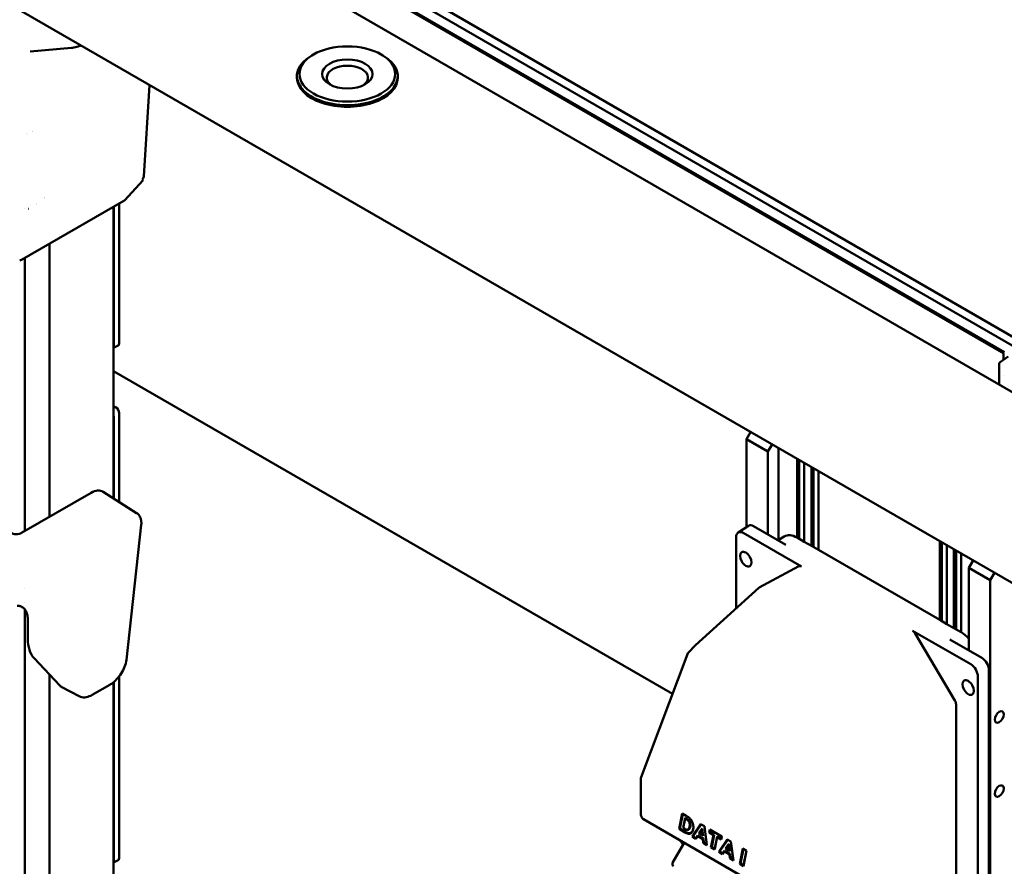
# Model space of a CAD drawing. Header units: millimetres. Extents: x 0 to 7913, y -180 to 2523.
# Tile 50 of 59: x 2830 to 3025, y 1336 to 1504. Entities that reach past the tile are written whole.
import ezdxf

# ---------------------------------------------------------------- set-up
doc = ezdxf.new("R2010")
doc.units = ezdxf.units.MM
doc.header["$LTSCALE"] = 3
doc.layers.add('Sichtbar (ISO)', color=7, linetype='Continuous', lineweight=50)

msp = doc.modelspace()

# ---------------------------------------------------------------- linework, layer by layer
at = {"layer": 'Sichtbar (ISO)'}
for p, q in [((3296.947, 1236.343), (2694.492, 1584.171)), ((3028.848, 1440.039), (2840.975, 1548.507)), ((3027.273, 1439.122), (2841.014, 1546.658)), ((3025.293, 1438.082), (2841.062, 1544.448)), ((3024.76, 1438.124), (2841.067, 1544.179)), ((2841.213, 1537.358), (3175.217, 1344.521)), ((2840.245, 1498.435), (2832.016, 1497.7)), ((2888.24, 1497.132), (2887.886, 1496.928)), ((2901.675, 1497.132), (2902.028, 1496.928)), ((2884.957, 1492.519), (2884.957, 1492.845)), ((2904.957, 1492.519), (2904.957, 1492.845)), ((2854.588, 1472.922), (2855.744, 1491.072)), ((2854.241, 1472.344), (2854.462, 1472.583)), ((2850.727, 1468.191), (2854.455, 1472.22)), ((2854.241, 1472.344), (2854.455, 1472.22)), ((2850.647, 1468.126), (2830.318, 1456.389)), ((2848.581, 1409.106), (2848.581, 1466.934)), ((2848.614, 1466.953), (2848.614, 1439.29)), ((2849.702, 1439.855), (2849.702, 1467.581)), ((2835.914, 1459.62), (2835.914, 1405.468)), ((2830.959, 1402.607), (2830.959, 1456.76)), ((2848.581, 1438.923), (2849.482, 1439.39)), ((3025.113, 1437.513), (3025.113, 1436.59)), ((3024.216, 1435.679), (3024.216, 1433.389)), ((3026.024, 1437.256), (3024.421, 1436.083)), ((2848.581, 1434.345), (2959.444, 1370.338)), ((3025.113, 1433.556), (3025.113, 1433.556)), ((3024.216, 1431.702), (3024.216, 1433.389)), ((2848.995, 1427.199), (2848.581, 1427.438)), ((2849.702, 1408.393), (2849.702, 1425.975)), ((2848.614, 1425.346), (2848.614, 1409.085)), ((2974.118, 1420.81), (2974.949, 1422.249)), ((2974.118, 1420.81), (2978.36, 1418.361)), ((2974.118, 1403.417), (2974.118, 1420.81)), ((2978.36, 1418.361), (2979.191, 1419.8)), ((2978.36, 1401.956), (2978.36, 1418.361)), ((2980.482, 1419.055), (2980.482, 1400.833)), ((2984.159, 1416.932), (2984.159, 1401.312)), ((2984.583, 1416.687), (2984.583, 1401.067)), ((2985.573, 1416.115), (2985.573, 1400.496)), ((2986.987, 1415.299), (2986.987, 1399.679)), ((2987.411, 1415.054), (2987.411, 1399.434)), ((2988.401, 1414.482), (2988.401, 1398.863)), ((2830.328, 1402.243), (2844.116, 1410.203)), ((2853.159, 1406.195), (2846.541, 1410.403)), ((2853.159, 1406.195), (2853.159, 1406.195)), ((2851.15, 1377.071), (2854.082, 1403.833)), ((2972.45, 1402.314), (2974.497, 1403.668)), ((2973.484, 1402.236), (2985.022, 1395.575)), ((2981.896, 1399.915), (2975.531, 1403.59)), ((2972.071, 1401.42), (2972.071, 1387.312)), ((2980.396, 1400.781), (2981.617, 1401.534)), ((2984.159, 1401.312), (2985.573, 1400.496)), ((2986.987, 1399.679), (2985.573, 1400.496)), ((3012.443, 1400.602), (3012.443, 1384.982)), ((3012.867, 1400.357), (3012.867, 1384.738)), ((2986.987, 1399.679), (2988.401, 1398.863)), ((3012.443, 1384.982), (2988.401, 1398.863)), ((3013.857, 1399.785), (3013.857, 1384.166)), ((3015.271, 1398.969), (3015.271, 1383.35)), ((3015.696, 1398.724), (3015.696, 1383.105)), ((3016.686, 1398.152), (3016.686, 1382.533)), ((3019.072, 1396.774), (3018.241, 1395.335)), ((2976.614, 1391.428), (2984.513, 1395.635)), ((3018.241, 1395.335), (3022.484, 1392.886)), ((3018.241, 1378.931), (3018.241, 1395.335)), ((3023.315, 1394.325), (3022.484, 1392.886)), ((3022.484, 607.416), (3022.484, 1392.886)), ((2830.959, 1391.32), (2830.959, 1391.321)), ((2976.546, 1391.379), (2963.979, 1379.956)), ((2830.959, 1388.451), (2830.959, 1388.452)), ((2830.959, 1256.466), (2830.959, 1387.106)), ((2831.576, 1384.974), (2831.576, 1381.26)), ((3012.443, 1384.982), (3013.857, 1384.166)), ((3007.054, 1382.855), (3018.592, 1376.193)), ((3015.271, 1383.35), (3013.857, 1384.166)), ((3015.271, 1383.35), (3016.686, 1382.533)), ((3015.462, 1368.999), (3007.563, 1382.327)), ((3020.788, 1377.461), (3014.423, 1381.135)), ((2962.61, 1378.534), (2963.93, 1379.909)), ((2832.821, 1377.419), (2837.913, 1371.962)), ((2953.228, 1353.795), (2962.396, 1378.193)), ((3022.201, 1375.013), (3022.201, 1226.321)), ((2835.914, 1374.104), (2835.914, 1250.644)), ((2849.702, 1337.793), (2849.702, 1373.807)), ((3020.006, 1373.745), (3020.006, 1225.139)), ((2841.75, 1369.855), (2838.347, 1371.63)), ((2844.367, 1370.123), (2847.828, 1372.121)), ((2848.581, 1239.683), (2848.581, 1372.647)), ((2848.614, 1372.674), (2848.614, 1337.228)), ((3015.684, 1226.001), (3015.684, 1368.262)), ((2953.166, 1346.523), (2953.166, 1353.42)), ((2953.228, 1353.795), (2953.228, 1353.795)), ((2960.737, 1343.538), (2961.359, 1346.608)), ((2960.895, 1343.61), (2961.487, 1346.534)), ((2961.359, 1346.608), (2962.179, 1346.135)), ((2961.97, 1345.717), (2961.572, 1343.745)), ((2961.956, 1345.561), (2961.588, 1343.736)), ((2961.97, 1345.717), (2961.956, 1345.561)), ((2962.236, 1345.399), (2961.956, 1345.561)), ((2962.307, 1345.522), (2961.97, 1345.717)), ((2982.286, 1328.957), (2953.712, 1345.454)), ((2960.895, 1343.61), (2960.737, 1343.538)), ((2961.892, 1343.034), (2960.895, 1343.61)), ((2961.572, 1343.745), (2961.588, 1343.736)), ((2961.588, 1343.736), (2961.797, 1343.616)), ((2961.797, 1343.616), (2961.867, 1343.575)), ((2963.34, 1342.035), (2965.02, 1344.495)), ((2963.532, 1342.088), (2965.132, 1344.43)), ((2965.356, 1343.615), (2964.673, 1342.695)), ((2965.02, 1344.495), (2965.767, 1344.063)), ((2965.356, 1343.615), (2965.243, 1343.359)), ((2965.52, 1342.206), (2965.356, 1343.615)), ((2965.767, 1344.063), (2966.25, 1340.355)), ((2961.822, 1342.912), (2960.737, 1343.538)), ((2963.532, 1342.088), (2963.34, 1342.035)), ((2964.102, 1341.596), (2963.34, 1342.035)), ((2964.13, 1341.742), (2963.532, 1342.088)), ((2964.441, 1342.121), (2964.102, 1341.596)), ((2964.13, 1341.742), (2964.102, 1341.596)), ((2964.47, 1342.268), (2964.13, 1341.742)), ((2964.47, 1342.268), (2964.441, 1342.121)), ((2965.459, 1341.534), (2964.441, 1342.121)), ((2965.591, 1341.621), (2964.47, 1342.268)), ((2964.673, 1342.695), (2964.727, 1342.663)), ((2965.243, 1343.359), (2964.727, 1342.663)), ((2964.727, 1342.663), (2965.367, 1342.294)), ((2965.367, 1342.294), (2965.243, 1343.359)), ((2965.52, 1342.206), (2965.367, 1342.294)), ((2966.747, 1342.788), (2966.875, 1343.424)), ((2966.905, 1342.861), (2966.747, 1342.788)), ((2967.577, 1342.309), (2966.747, 1342.788)), ((2966.875, 1343.424), (2969.248, 1342.054)), ((2966.905, 1342.861), (2967.003, 1343.35)), ((2967.734, 1342.382), (2966.905, 1342.861)), ((2967.083, 1339.874), (2967.577, 1342.309)), ((2967.24, 1339.947), (2967.734, 1342.382)), ((2967.734, 1342.382), (2967.577, 1342.309)), ((2968.302, 1341.891), (2967.81, 1339.455)), ((2968.315, 1342.046), (2967.823, 1339.61)), ((2968.315, 1342.046), (2968.302, 1341.891)), ((2969.12, 1341.418), (2968.302, 1341.891)), ((2969.133, 1341.574), (2968.315, 1342.046)), ((2969.248, 1342.054), (2969.12, 1341.418)), ((2969.232, 1342.063), (2969.133, 1341.574)), ((2961.779, 1340.797), (2959.479, 1336.813)), ((2965.591, 1341.621), (2965.459, 1341.534)), ((2965.554, 1340.757), (2965.459, 1341.534)), ((2965.685, 1340.844), (2965.554, 1340.757)), ((2966.25, 1340.355), (2965.554, 1340.757)), ((2965.685, 1340.844), (2965.591, 1341.621)), ((2966.227, 1340.532), (2965.685, 1340.844)), ((2967.24, 1339.947), (2967.083, 1339.874)), ((2967.81, 1339.455), (2967.083, 1339.874)), ((2967.823, 1339.61), (2967.24, 1339.947)), ((2968.607, 1338.994), (2970.287, 1341.454)), ((2968.799, 1339.047), (2970.399, 1341.389)), ((2969.133, 1341.574), (2969.12, 1341.418)), ((2970.623, 1340.574), (2969.94, 1339.654)), ((2970.51, 1340.318), (2969.994, 1339.622)), ((2970.287, 1341.454), (2971.035, 1341.022)), ((2970.623, 1340.574), (2970.51, 1340.318)), ((2970.634, 1339.253), (2970.51, 1340.318)), ((2970.787, 1339.165), (2970.623, 1340.574)), ((2971.035, 1341.022), (2971.517, 1337.314)), ((2967.823, 1339.61), (2967.81, 1339.455)), ((2968.799, 1339.047), (2968.607, 1338.994)), ((2969.369, 1338.555), (2968.607, 1338.994)), ((2969.398, 1338.701), (2968.799, 1339.047)), ((2969.708, 1339.08), (2969.369, 1338.555)), ((2969.398, 1338.701), (2969.369, 1338.555)), ((2969.737, 1339.227), (2969.398, 1338.701)), ((2969.737, 1339.227), (2969.708, 1339.08)), ((2970.726, 1338.493), (2969.708, 1339.08)), ((2970.858, 1338.58), (2969.737, 1339.227)), ((2969.94, 1339.654), (2969.994, 1339.622)), ((2969.994, 1339.622), (2970.634, 1339.253)), ((2970.787, 1339.165), (2970.634, 1339.253)), ((2970.858, 1338.58), (2970.726, 1338.493)), ((2970.821, 1337.716), (2970.726, 1338.493)), ((2970.953, 1337.804), (2970.821, 1337.716)), ((2971.517, 1337.314), (2970.821, 1337.716)), ((2970.953, 1337.804), (2970.858, 1338.58)), ((2971.494, 1337.491), (2970.953, 1337.804)), ((2972.774, 1336.588), (2973.396, 1339.659)), ((2972.932, 1336.661), (2973.524, 1339.585)), ((2973.396, 1339.659), (2974.121, 1339.24)), ((2974.121, 1339.24), (2973.502, 1336.169)), ((2974.105, 1339.249), (2973.515, 1336.324)), ((2848.581, 1336.86), (2849.482, 1337.328)), ((2972.932, 1336.661), (2972.774, 1336.588)), ((2973.502, 1336.169), (2972.774, 1336.588)), ((2973.515, 1336.324), (2972.932, 1336.661)), ((2973.515, 1336.324), (2973.502, 1336.169))]:
    msp.add_line(p, q, dxfattribs=at)
for centre, radius, start, end in [((2829.818, 1457.255), 1, 278.79398, 300), ((3024.716, 1435.679), 0.5, 126.21339, 180), ((2964.651, 1379.216), 1, 132.27055, 136.17958), ((2963.332, 1377.841), 1, 136.17958, 159.407), ((2959.912, 1336.563), 0.5, 150, 240)]:
    msp.add_arc(centre, radius, start, end, dxfattribs=at)
for centre, major_axis, ratio, start_param, end_param in [((2840.156, 1499.431), (0.089, -0.996), 0.7886751, 0, 0.0000215), ((2894.957, 1492.845), (10, 0), 0.5773503, 2.3561945, 7.0685835), ((2894.957, 1492.519), (4.1, 0), 0.5773503, 5.602279, 10.1056843), ((2894.957, 1492.519), (-10, 0), 0.5773503, 0, 3.1415927), ((2802.183, 1464.675), (-40.522, -20.876), 0.0452171, 3.8827976, 3.8829291), ((2802.183, 1464.675), (-40.522, -20.876), 0.0452171, 3.8452796, 3.845283), ((2853.882, 1473.384), (-0.499, 0.867), 0.580177, 3.3204718, 3.8603152), ((2812.082, 1458.96), (-40.522, -20.876), 0.0452171, 2.1434656, 2.1435602), ((2830.964, 1469.861), (1.5, -2.598), 0.5773503, 6.0272375, 6.0272545), ((2833.06, 1468.719), (3.189, 0.359), 0.3610352, 4.7564841, 4.7568101), ((2850.147, 1468.992), (0.5, -0.866), 0.5773503, 0, 0.1770567), ((2831.318, 1468.84), (4.05, 0), 0.5773503, 4.6379445, 4.6379691), ((2831.318, 1468.84), (4.05, 0), 0.5773503, 4.8029429, 4.8041296), ((2847.907, 1439.699), (0.5, -0.867), 0.5769548, 0.4789301, 0.7850555), ((2848.995, 1440.264), (0.5, -0.867), 0.5769548, 6.2570233, 7.0682409), ((3024.758, 1437.716), (-0.251, 0.433), 0.5791031, 3.9252889, 5.4930435), ((2847.907, 1425.754), (0.5, -0.866), 0.577746, 0.7857408, 1.0918662), ((2848.995, 1426.383), (-0.5, 0.866), 0.577746, 3.9273334, 5.4974445), ((2844.116, 1406.338), (2.367, 4.1), 0.5773503, 6.2584901, 7.0685835), ((2829.267, 1402.898), (1.5, -0.047), 0.5971344, 3.945706, 5.5165024), ((2853.088, 1403.942), (0.994, -0.109), 0.6458593, 0, 0.0000343), ((2973.486, 1400.601), (-1.001, 1.734), 0.5766475, 5.4983961, 7.0679745), ((2975.533, 1401.955), (-1.001, 1.734), 0.5766475, 5.4983961, 6.3180494), ((2984.159, 1397.227), (2.498, -4.333), 0.5773501, 2.3568038, 3.1590566), ((2985.028, 1394.754), (-0.532, 0.87), 0.5719715, 5.4727075, 6.2490475), ((2977.1, 1390.532), (0.489, -0.895), 0.5721872, 3.1355885, 3.2794719), ((3007.048, 1382.041), (0.529, -0.863), 0.5817426, 1.5452801, 2.3216201), ((2838.459, 1385.234), (-4.867, -8.43), 0.5773503, 5.4977871, 6.1086524), ((3016.686, 1378.448), (-2.498, 4.333), 0.5773501, 5.0427978, 5.4983965), ((2850.156, 1377.18), (0.994, -0.109), 0.6458593, 6.2831191, 6.2831853), ((3020.786, 1375.828), (1, -1.732), 0.5780539, 0.7860072, 2.3555855), ((3018.591, 1374.56), (-1, 1.732), 0.5780539, 3.9275998, 5.4971782), ((2840.656, 1375.762), (-2.367, -4.1), 0.5773503, 6.1086524, 6.3078805), ((2847.328, 1372.987), (0.5, -0.866), 0.5773503, 0, 0.0000385), ((3014.976, 1368.664), (0.484, -0.888), 0.5816536, 0.817852, 1.6325759), ((2953.962, 1345.887), (-0.25, -0.433), 0.5773503, 6.2831451, 6.2831853), ((2848.995, 1338.201), (0.5, -0.867), 0.5769548, 6.2570233, 7.0682409), ((2847.907, 1337.637), (0.5, -0.867), 0.5769548, 0.4789301, 0.7850555)]:
    msp.add_ellipse(centre, major_axis=major_axis, ratio=ratio, start_param=start_param, end_param=end_param, dxfattribs=at)
for centre, major_axis in [((2894.957, 1493.254), (-9.5, 0)), ((2894.957, 1493.254), (-5, 0)), ((2973.976, 1397.05), (0.8, -1.386)), ((3018.1, 1371.575), (0.8, -1.386)), ((3024.252, 1365.737), (-0.625, -1.083)), ((3024.252, 1351.04), (-0.625, -1.083))]:
    msp.add_ellipse(centre, major_axis=major_axis, ratio=0.5773503, dxfattribs=at)
for points, knots in [([(2842.137, 1498.928), (2842.135, 1498.927), (2842.133, 1498.926), (2841.947, 1498.852), (2841.753, 1498.784), (2841.378, 1498.665), (2841.193, 1498.613), (2840.819, 1498.522), (2840.63, 1498.485), (2840.383, 1498.45), (2840.313, 1498.441), (2840.245, 1498.435)], [0.0713298, 0.0713298, 0.0713298, 0.0713298, 0.07203982, 0.07203982, 0.13215496, 0.13215496, 0.19140073, 0.19140073, 0.25915923, 0.25915923, 0.28683109, 0.28683109, 0.28683109, 0.28683109]), ([(2853.159, 1406.195), (2853.377, 1406.057), (2853.567, 1405.869), (2853.855, 1405.445), (2853.957, 1405.205), (2854.095, 1404.662), (2854.118, 1404.349), (2854.095, 1403.964), (2854.09, 1403.899), (2854.082, 1403.833)], [0, 0, 0, 0, 0.09913274, 0.09913274, 0.19768768, 0.19768768, 0.31375459, 0.31375459, 0.33729254, 0.33729254, 0.33729254, 0.33729254]), ([(2829.498, 1387.799), (2829.499, 1387.799), (2829.5, 1387.799), (2829.501, 1387.799), (2829.529, 1387.798), (2829.556, 1387.796), (2829.584, 1387.795), (2829.612, 1387.793), (2829.64, 1387.791), (2829.667, 1387.789), (2829.695, 1387.787), (2829.723, 1387.784), (2829.751, 1387.781), (2829.778, 1387.778), (2829.806, 1387.774), (2829.834, 1387.771), (2829.862, 1387.767), (2829.89, 1387.762), (2829.918, 1387.757), (2829.946, 1387.753), (2829.974, 1387.747), (2830.002, 1387.741), (2830.03, 1387.735), (2830.057, 1387.728), (2830.085, 1387.721), (2830.113, 1387.713), (2830.14, 1387.705), (2830.167, 1387.696), (2830.195, 1387.687), (2830.222, 1387.677), (2830.248, 1387.666), (2830.275, 1387.655), (2830.302, 1387.643), (2830.328, 1387.63)], [0.58221775, 0.58221775, 0.58221775, 0.58221775, 0.58333333, 0.58333333, 0.58333333, 0.625, 0.625, 0.625, 0.66666667, 0.66666667, 0.66666667, 0.70833333, 0.70833333, 0.70833333, 0.75, 0.75, 0.75, 0.79166667, 0.79166667, 0.79166667, 0.83333333, 0.83333333, 0.83333333, 0.875, 0.875, 0.875, 0.91666667, 0.91666667, 0.91666667, 0.95833333, 0.95833333, 0.95833333, 0.99999999, 0.99999999, 0.99999999, 0.99999999]), ([(2830.328, 1387.63), (2830.523, 1387.531), (2830.699, 1387.397), (2831.006, 1387.065), (2831.136, 1386.868), (2831.355, 1386.408), (2831.44, 1386.142), (2831.549, 1385.579), (2831.576, 1385.284), (2831.576, 1384.974)], [0.000001, 0.000001, 0.000001, 0.000001, 0.11370383, 0.11370383, 0.22766022, 0.22766022, 0.34822099, 0.34822099, 0.46221541, 0.46221541, 0.46221541, 0.46221541]), ([(2851.15, 1377.071), (2851.1, 1376.621), (2850.974, 1376.146), (2850.607, 1375.227), (2850.368, 1374.772), (2849.823, 1373.941), (2849.515, 1373.553), (2848.865, 1372.874), (2848.516, 1372.574), (2848.052, 1372.256), (2847.94, 1372.186), (2847.828, 1372.121)], [0, 0, 0, 0, 0.16134548, 0.16134548, 0.31478358, 0.31478358, 0.4599869, 0.4599869, 0.60268612, 0.60268612, 0.64726258, 0.64726258, 0.64726258, 0.64726258]), ([(2844.367, 1370.123), (2843.981, 1369.9), (2843.582, 1369.741), (2842.794, 1369.598), (2842.387, 1369.613), (2841.927, 1369.771), (2841.836, 1369.809), (2841.75, 1369.855)], [0, 0, 0, 0, 0.15333421, 0.15333421, 0.30438157, 0.30438157, 0.34228262, 0.34228262, 0.34228262, 0.34228262]), ([(2953.712, 1345.454), (2953.631, 1345.501), (2953.557, 1345.562), (2953.429, 1345.701), (2953.373, 1345.781), (2953.282, 1345.952), (2953.246, 1346.044), (2953.191, 1346.238), (2953.174, 1346.341), (2953.167, 1346.469), (2953.166, 1346.496), (2953.166, 1346.523)], [0, 0, 0, 0, 0.02895174, 0.02895174, 0.05758497, 0.05758497, 0.08699211, 0.08699211, 0.11945649, 0.11945649, 0.1283722, 0.1283722, 0.1283722, 0.1283722]), ([(2962.179, 1346.135), (2962.227, 1346.107), (2962.277, 1346.078), (2962.324, 1346.05), (2962.371, 1346.022), (2962.417, 1345.995), (2962.461, 1345.968), (2962.506, 1345.941), (2962.549, 1345.915), (2962.593, 1345.884)], [0, 0, 0, 0, 0.3333343, 0.3333343, 0.3333343, 0.6666686, 0.6666686, 0.6666686, 1, 1, 1, 1]), ([(2962.593, 1345.884), (2962.649, 1345.845), (2962.708, 1345.801), (2962.818, 1345.708), (2962.871, 1345.659), (2962.923, 1345.605)], [0.000001, 0.000001, 0.000001, 0.000001, 0.024170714, 0.024170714, 0.046937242, 0.046937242, 0.046937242, 0.046937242]), ([(2962.923, 1345.605), (2962.956, 1345.572), (2962.988, 1345.537), (2963.019, 1345.5), (2963.05, 1345.463), (2963.081, 1345.425), (2963.11, 1345.384), (2963.139, 1345.344), (2963.168, 1345.301), (2963.195, 1345.258)], [0, 0, 0, 0, 0.3333333, 0.3333333, 0.3333333, 0.6666667, 0.6666667, 0.6666667, 1, 1, 1, 1]), ([(2961.797, 1343.616), (2961.851, 1343.584), (2961.908, 1343.552), (2961.961, 1343.524), (2962.015, 1343.495), (2962.065, 1343.47), (2962.111, 1343.449), (2962.156, 1343.428), (2962.198, 1343.411), (2962.241, 1343.401)], [0, 0, 0, 0, 0.3333333, 0.3333333, 0.3333333, 0.6666667, 0.6666667, 0.6666667, 1, 1, 1, 1]), ([(2961.867, 1343.575), (2961.923, 1343.542), (2961.98, 1343.51), (2962.035, 1343.481), (2962.089, 1343.452), (2962.14, 1343.427), (2962.189, 1343.405), (2962.238, 1343.382), (2962.284, 1343.364), (2962.33, 1343.352)], [0, 0, 0, 0, 0.3333336, 0.3333336, 0.3333336, 0.6666672, 0.6666672, 0.6666672, 1, 1, 1, 1]), ([(2962.569, 1345.171), (2962.548, 1345.192), (2962.527, 1345.209), (2962.502, 1345.228), (2962.478, 1345.246), (2962.451, 1345.265), (2962.423, 1345.284), (2962.395, 1345.303), (2962.365, 1345.322), (2962.334, 1345.341), (2962.303, 1345.361), (2962.269, 1345.381), (2962.236, 1345.399)], [0, 0, 0, 0, 0.2499995, 0.2499995, 0.2499995, 0.4999997, 0.4999997, 0.4999997, 0.7499998, 0.7499998, 0.7499998, 1, 1, 1, 1]), ([(2962.664, 1345.275), (2962.638, 1345.3), (2962.612, 1345.322), (2962.584, 1345.343), (2962.557, 1345.363), (2962.529, 1345.384), (2962.499, 1345.403), (2962.47, 1345.423), (2962.439, 1345.443), (2962.407, 1345.462), (2962.375, 1345.482), (2962.34, 1345.503), (2962.307, 1345.522)], [0, 0, 0, 0, 0.2499974, 0.2499974, 0.2499974, 0.4999983, 0.4999983, 0.4999983, 0.7499991, 0.7499991, 0.7499991, 1, 1, 1, 1]), ([(2962.476, 1343.418), (2962.512, 1343.435), (2962.545, 1343.457), (2962.576, 1343.484), (2962.608, 1343.511), (2962.638, 1343.544), (2962.667, 1343.583), (2962.696, 1343.622), (2962.724, 1343.668), (2962.748, 1343.716)], [0, 0, 0, 0, 0.3333333, 0.3333333, 0.3333333, 0.6666667, 0.6666667, 0.6666667, 1, 1, 1, 1]), ([(2962.773, 1344.852), (2962.755, 1344.896), (2962.733, 1344.942), (2962.71, 1344.982), (2962.687, 1345.022), (2962.664, 1345.057), (2962.641, 1345.088), (2962.618, 1345.119), (2962.594, 1345.146), (2962.569, 1345.171)], [0, 0, 0, 0, 0.3333331, 0.3333331, 0.3333331, 0.6666666, 0.6666666, 0.6666666, 1, 1, 1, 1]), ([(2962.594, 1343.371), (2962.633, 1343.39), (2962.668, 1343.413), (2962.702, 1343.442), (2962.736, 1343.471), (2962.768, 1343.505), (2962.799, 1343.547), (2962.829, 1343.588), (2962.858, 1343.636), (2962.883, 1343.686)], [0, 0, 0, 0, 0.3333333, 0.3333333, 0.3333333, 0.6666666, 0.6666666, 0.6666666, 1, 1, 1, 1]), ([(2962.903, 1344.904), (2962.882, 1344.953), (2962.858, 1345.004), (2962.832, 1345.05), (2962.806, 1345.096), (2962.778, 1345.138), (2962.75, 1345.175), (2962.723, 1345.212), (2962.694, 1345.245), (2962.664, 1345.275)], [0, 0, 0, 0, 0.3333332, 0.3333332, 0.3333332, 0.6666666, 0.6666666, 0.6666666, 1, 1, 1, 1]), ([(2962.748, 1343.716), (2962.773, 1343.766), (2962.793, 1343.819), (2962.81, 1343.88), (2962.826, 1343.94), (2962.839, 1344.007), (2962.847, 1344.083), (2962.856, 1344.158), (2962.86, 1344.242), (2962.86, 1344.325)], [0, 0, 0, 0, 0.3333333, 0.3333333, 0.3333333, 0.6666667, 0.6666667, 0.6666667, 1, 1, 1, 1]), ([(2962.86, 1344.325), (2962.86, 1344.374), (2962.859, 1344.425), (2962.855, 1344.473), (2962.852, 1344.521), (2962.847, 1344.567), (2962.84, 1344.611), (2962.833, 1344.655), (2962.823, 1344.699), (2962.813, 1344.738), (2962.802, 1344.778), (2962.79, 1344.815), (2962.773, 1344.852)], [0, 0, 0, 0, 0.25, 0.25, 0.25, 0.5, 0.5, 0.5, 0.75, 0.75, 0.75, 1, 1, 1, 1]), ([(2962.883, 1343.686), (2962.91, 1343.739), (2962.931, 1343.796), (2962.948, 1343.86), (2962.966, 1343.924), (2962.979, 1343.994), (2962.988, 1344.073), (2962.997, 1344.152), (2963.002, 1344.239), (2963.002, 1344.325)], [0, 0, 0, 0, 0.3333333, 0.3333333, 0.3333333, 0.6666667, 0.6666667, 0.6666667, 1, 1, 1, 1]), ([(2963.002, 1344.325), (2963.002, 1344.376), (2963, 1344.429), (2962.996, 1344.48), (2962.993, 1344.531), (2962.987, 1344.58), (2962.98, 1344.628), (2962.972, 1344.676), (2962.962, 1344.724), (2962.95, 1344.77), (2962.937, 1344.815), (2962.922, 1344.859), (2962.903, 1344.904)], [0, 0, 0, 0, 0.25, 0.25, 0.25, 0.5, 0.5, 0.5, 0.75, 0.75, 0.75, 1, 1, 1, 1]), ([(2963.195, 1345.258), (2963.223, 1345.215), (2963.249, 1345.171), (2963.274, 1345.126), (2963.298, 1345.081), (2963.321, 1345.036), (2963.343, 1344.989), (2963.365, 1344.943), (2963.386, 1344.895), (2963.404, 1344.848)], [0, 0, 0, 0, 0.3333333, 0.3333333, 0.3333333, 0.6666667, 0.6666667, 0.6666667, 1, 1, 1, 1]), ([(2963.586, 1343.886), (2963.586, 1343.769), (2963.579, 1343.653), (2963.566, 1343.547), (2963.552, 1343.441), (2963.531, 1343.345), (2963.505, 1343.257), (2963.478, 1343.169), (2963.444, 1343.09), (2963.403, 1343.018)], [0, 0, 0, 0, 0.3333333, 0.3333333, 0.3333333, 0.6666667, 0.6666667, 0.6666667, 1, 1, 1, 1]), ([(2963.404, 1344.848), (2963.424, 1344.797), (2963.443, 1344.746), (2963.459, 1344.695), (2963.476, 1344.644), (2963.49, 1344.593), (2963.504, 1344.54), (2963.517, 1344.488), (2963.529, 1344.435), (2963.539, 1344.383)], [0, 0, 0, 0, 0.3333333, 0.3333333, 0.3333333, 0.6666667, 0.6666667, 0.6666667, 1, 1, 1, 1]), ([(2963.586, 1343.926), (2963.585, 1343.827), (2963.578, 1343.73), (2963.566, 1343.64), (2963.553, 1343.537), (2963.533, 1343.445), (2963.508, 1343.361), (2963.482, 1343.276), (2963.45, 1343.2), (2963.411, 1343.131)], [0.04113143, 0.04113143, 0.04113143, 0.04113143, 0.33333333, 0.33333333, 0.33333333, 0.66666667, 0.66666667, 0.66666667, 1, 1, 1, 1]), ([(2963.539, 1344.383), (2963.55, 1344.327), (2963.558, 1344.272), (2963.565, 1344.217), (2963.572, 1344.162), (2963.578, 1344.107), (2963.581, 1344.052), (2963.585, 1343.996), (2963.586, 1343.94), (2963.586, 1343.886)], [0, 0, 0, 0, 0.3333333, 0.3333333, 0.3333333, 0.6666667, 0.6666667, 0.6666667, 1, 1, 1, 1]), ([(2962.396, 1342.632), (2962.338, 1342.649), (2962.279, 1342.673), (2962.219, 1342.701), (2962.158, 1342.729), (2962.096, 1342.761), (2962.029, 1342.797), (2961.962, 1342.832), (2961.891, 1342.872), (2961.822, 1342.912)], [0, 0, 0, 0, 0.3333332, 0.3333332, 0.3333332, 0.6666666, 0.6666666, 0.6666666, 1, 1, 1, 1]), ([(2962.45, 1342.761), (2962.395, 1342.778), (2962.34, 1342.801), (2962.282, 1342.828), (2962.224, 1342.854), (2962.163, 1342.885), (2962.097, 1342.921), (2962.031, 1342.956), (2961.96, 1342.995), (2961.892, 1343.034)], [0, 0, 0, 0, 0.3333333, 0.3333333, 0.3333333, 0.6666667, 0.6666667, 0.6666667, 1, 1, 1, 1]), ([(2962.241, 1343.401), (2962.269, 1343.394), (2962.296, 1343.389), (2962.323, 1343.388), (2962.35, 1343.387), (2962.376, 1343.388), (2962.401, 1343.393), (2962.427, 1343.399), (2962.453, 1343.407), (2962.476, 1343.418)], [0, 0, 0, 0, 0.3333333, 0.3333333, 0.3333333, 0.6666667, 0.6666667, 0.6666667, 1, 1, 1, 1]), ([(2962.33, 1343.352), (2962.362, 1343.344), (2962.393, 1343.339), (2962.423, 1343.338), (2962.453, 1343.336), (2962.483, 1343.338), (2962.511, 1343.344), (2962.54, 1343.349), (2962.568, 1343.359), (2962.594, 1343.371)], [0, 0, 0, 0, 0.3333332, 0.3333332, 0.3333332, 0.6666666, 0.6666666, 0.6666666, 1, 1, 1, 1]), ([(2962.946, 1342.605), (2962.897, 1342.588), (2962.844, 1342.579), (2962.788, 1342.575), (2962.731, 1342.572), (2962.67, 1342.575), (2962.603, 1342.584), (2962.537, 1342.594), (2962.466, 1342.61), (2962.396, 1342.632)], [0, 0, 0, 0, 0.3333333, 0.3333333, 0.3333333, 0.6666666, 0.6666666, 0.6666666, 1, 1, 1, 1]), ([(2962.973, 1342.735), (2962.926, 1342.719), (2962.878, 1342.71), (2962.824, 1342.707), (2962.771, 1342.704), (2962.713, 1342.707), (2962.649, 1342.716), (2962.586, 1342.725), (2962.517, 1342.741), (2962.45, 1342.761)], [0, 0, 0, 0, 0.3333333, 0.3333333, 0.3333333, 0.6666667, 0.6666667, 0.6666667, 1, 1, 1, 1]), ([(2963.403, 1343.018), (2963.365, 1342.949), (2963.32, 1342.885), (2963.273, 1342.83), (2963.225, 1342.776), (2963.174, 1342.73), (2963.12, 1342.693), (2963.066, 1342.655), (2963.008, 1342.626), (2962.946, 1342.605)], [0, 0, 0, 0, 0.3333333, 0.3333333, 0.3333333, 0.6666667, 0.6666667, 0.6666667, 1, 1, 1, 1]), ([(2963.411, 1343.131), (2963.373, 1343.065), (2963.33, 1343.003), (2963.285, 1342.951), (2963.239, 1342.898), (2963.19, 1342.854), (2963.138, 1342.819), (2963.087, 1342.783), (2963.032, 1342.755), (2962.973, 1342.735)], [0, 0, 0, 0, 0.3333333, 0.3333333, 0.3333333, 0.6666667, 0.6666667, 0.6666667, 1, 1, 1, 1]), ([(2961.507, 1340.326), (2961.495, 1340.359), (2961.483, 1340.391), (2961.356, 1340.713), (2961.209, 1340.935), (2960.927, 1341.257), (2960.791, 1341.367), (2960.666, 1341.439)], [0.13827718, 0.13827718, 0.13827718, 0.13827718, 0.1614327, 0.1614327, 0.37597964, 0.37597964, 0.56376852, 0.56376852, 0.56376852, 0.56376852])]:
    msp.add_open_spline(points, degree=3, knots=knots, dxfattribs=at)
msp.add_open_spline([(2953.166, 1353.42), (2953.166, 1353.548), (2953.183, 1353.675), (2953.228, 1353.795)], degree=3, dxfattribs=at)

doc.saveas('drawing.dxf')
